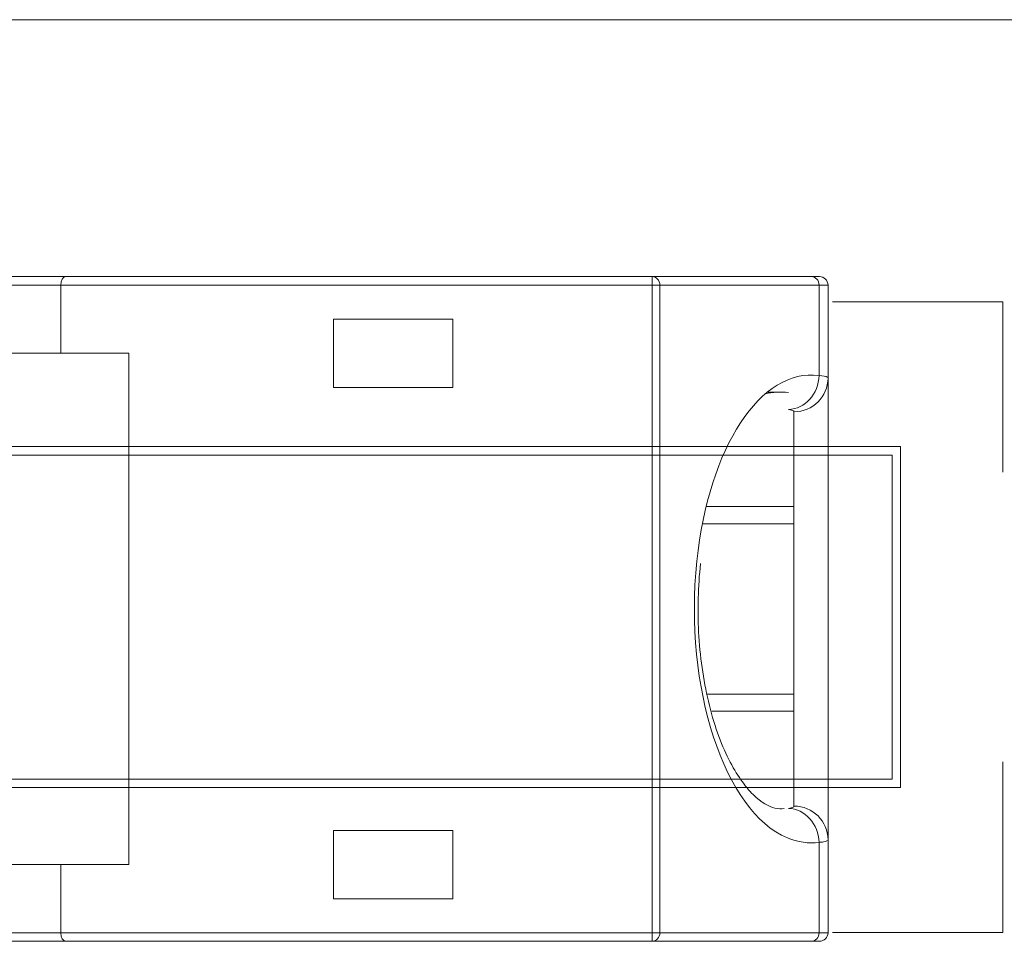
# Model space of a CAD drawing. Header units: inches. Extents: x -30 to 641, y 180 to 601.
# Tile 201 of 234: x 502 to 508, y 555 to 560. Entities that reach past the tile are written whole.
import ezdxf

# ---------------------------------------------------------------- set-up
doc = ezdxf.new("R2010")
doc.units = ezdxf.units.IN
doc.header["$MEASUREMENT"] = 0
doc.layers.add('1', color=7, linetype='Continuous')

# ---------------------------------------------------------------- blocks, each defined once
blk = doc.blocks.new('block 20')
at = {"layer": '1', "color": 155, "lineweight": 18, "true_color": 0x4c7299}
blk.add_lwpolyline([(506.4676, 558.0399), (506.3893, 558.0399)], dxfattribs=at)
blk = doc.blocks.new('block 56')
at = {"layer": '1', "color": 155, "lineweight": 18, "true_color": 0x4c7299}
blk.add_lwpolyline([(398.1146, 560.2244), (529.679, 560.2244)], dxfattribs=at)
blk = doc.blocks.new('block 71')
at = {"layer": '1', "color": 155, "lineweight": 18, "true_color": 0x4c7299}
blk.add_lwpolyline([(506.744, 558.1215), (506.744, 555.4132)], dxfattribs=at)
blk = doc.blocks.new('block 522')
at = {"layer": '1', "color": 155, "lineweight": 18, "true_color": 0x4c7299}
blk.add_lwpolyline([(506.0074, 557.2674), (506.544, 557.2674)], dxfattribs=at)
blk = doc.blocks.new('block 523')
at = {"layer": '1', "color": 155, "lineweight": 18, "true_color": 0x4c7299}
blk.add_lwpolyline([(506.544, 556.2674), (506.0362, 556.2674)], dxfattribs=at)
blk = doc.blocks.new('block 920')
at = {"layer": '1', "color": 155, "lineweight": 13, "true_color": 0x4c7299}
blk.add_lwpolyline([(501.744, 554.8674), (502.244, 554.8674)], dxfattribs=at)
blk = doc.blocks.new('block 922')
at = {"layer": '1', "color": 155, "lineweight": 18, "true_color": 0x4c7299}
blk.add_lwpolyline([(502.244, 555.2674), (501.744, 555.2674)], dxfattribs=at)
blk = doc.blocks.new('block 923')
at = {"layer": '1', "color": 155, "lineweight": 18, "true_color": 0x4c7299}
blk.add_lwpolyline([(502.244, 554.8674), (502.244, 555.2674)], dxfattribs=at)
blk = doc.blocks.new('block 924')
at = {"layer": '1', "color": 155, "lineweight": 18, "true_color": 0x4c7299}
blk.add_lwpolyline([(502.2742, 558.7174), (505.7131, 558.7174)], dxfattribs=at)
blk = doc.blocks.new('block 925')
at = {"layer": '1', "color": 155, "lineweight": 13, "true_color": 0x4c7299}
blk.add_lwpolyline([(505.7131, 558.7174), (505.7131, 558.6674)], dxfattribs=at)
blk = doc.blocks.new('block 926')
at = {"layer": '1', "color": 155, "lineweight": 13, "true_color": 0x4c7299}
blk.add_lwpolyline([(505.7131, 558.6674), (502.244, 558.6674)], dxfattribs=at)
blk = doc.blocks.new('block 927')
at = {"layer": '1', "color": 155, "lineweight": 13, "true_color": 0x4c7299}
blk.add_lwpolyline([(502.244, 554.8674), (505.7131, 554.8674)], dxfattribs=at)
blk = doc.blocks.new('block 928')
at = {"layer": '1', "color": 155, "lineweight": 13, "true_color": 0x4c7299}
blk.add_lwpolyline([(505.7131, 554.8674), (505.7131, 554.8174)], dxfattribs=at)
blk = doc.blocks.new('block 929')
at = {"layer": '1', "color": 155, "lineweight": 18, "true_color": 0x4c7299}
blk.add_lwpolyline([(505.7131, 554.8174), (502.2742, 554.8174)], dxfattribs=at)
blk = doc.blocks.new('block 940')
at = {"layer": '1', "color": 155, "lineweight": 18, "true_color": 0x4c7299}
blk.add_lwpolyline([(501.7742, 558.7174), (502.2742, 558.7174)], dxfattribs=at)
blk = doc.blocks.new('block 941')
at = {"layer": '1', "color": 155, "lineweight": 13, "true_color": 0x4c7299}
blk.add_lwpolyline([(502.244, 558.6674), (501.744, 558.6674)], dxfattribs=at)
blk = doc.blocks.new('block 945')
at = {"layer": '1', "color": 155, "lineweight": 18, "true_color": 0x4c7299}
blk.add_lwpolyline([(503.844, 558.4674), (503.844, 558.0674)], dxfattribs=at)
blk = doc.blocks.new('block 946')
at = {"layer": '1', "color": 155, "lineweight": 18, "true_color": 0x4c7299}
blk.add_lwpolyline([(503.844, 558.0674), (504.544, 558.0674)], dxfattribs=at)
blk = doc.blocks.new('block 947')
at = {"layer": '1', "color": 155, "lineweight": 18, "true_color": 0x4c7299}
blk.add_lwpolyline([(504.544, 558.0674), (504.544, 558.4674)], dxfattribs=at)
blk = doc.blocks.new('block 948')
at = {"layer": '1', "color": 155, "lineweight": 18, "true_color": 0x4c7299}
blk.add_lwpolyline([(504.544, 558.4674), (503.844, 558.4674)], dxfattribs=at)
blk = doc.blocks.new('block 949')
at = {"layer": '1', "color": 155, "lineweight": 18, "true_color": 0x4c7299}
blk.add_lwpolyline([(502.244, 558.2674), (502.244, 558.6674)], dxfattribs=at)
blk = doc.blocks.new('block 950')
at = {"layer": '1', "color": 155, "lineweight": 13, "true_color": 0x4c7299}
blk.add_lwpolyline([(505.7131, 554.8674), (505.7131, 558.6674)], dxfattribs=at)
blk = doc.blocks.new('block 951')
at = {"layer": '1', "color": 155, "lineweight": 18, "true_color": 0x4c7299}
blk.add_lwpolyline([(503.844, 555.4674), (503.844, 555.0674)], dxfattribs=at)
blk = doc.blocks.new('block 952')
at = {"layer": '1', "color": 155, "lineweight": 18, "true_color": 0x4c7299}
blk.add_lwpolyline([(503.844, 555.0674), (504.544, 555.0674)], dxfattribs=at)
blk = doc.blocks.new('block 953')
at = {"layer": '1', "color": 155, "lineweight": 18, "true_color": 0x4c7299}
blk.add_lwpolyline([(504.544, 555.0674), (504.544, 555.4674)], dxfattribs=at)
blk = doc.blocks.new('block 954')
at = {"layer": '1', "color": 155, "lineweight": 18, "true_color": 0x4c7299}
blk.add_lwpolyline([(504.544, 555.4674), (503.844, 555.4674)], dxfattribs=at)
blk = doc.blocks.new('block 955')
at = {"layer": '1', "color": 155, "lineweight": 18, "true_color": 0x4c7299}
blk.add_lwpolyline([(502.244, 555.2674), (502.644, 555.2674)], dxfattribs=at)
blk = doc.blocks.new('block 956')
at = {"layer": '1', "color": 155, "lineweight": 18, "true_color": 0x4c7299}
blk.add_lwpolyline([(502.644, 558.2674), (502.244, 558.2674)], dxfattribs=at)
blk = doc.blocks.new('block 957')
at = {"layer": '1', "color": 155, "lineweight": 18, "true_color": 0x4c7299}
blk.add_lwpolyline([(502.644, 555.2674), (502.644, 558.2674)], dxfattribs=at)
blk = doc.blocks.new('block 958')
at = {"layer": '1', "color": 155, "lineweight": 18, "true_color": 0x4c7299}
blk.add_lwpolyline([(502.2742, 554.8174), (501.7742, 554.8174)], dxfattribs=at)
blk = doc.blocks.new('block 976')
at = {"layer": '1', "color": 155, "lineweight": 18, "true_color": 0x4c7299}
blk.add_lwpolyline([(501.744, 558.2674), (502.244, 558.2674)], dxfattribs=at)
blk = doc.blocks.new('block 982')
at = {"layer": '1', "color": 155, "lineweight": 13, "true_color": 0x4c7299}
blk.add_lwpolyline([(505.7578, 558.6674), (505.7131, 558.6674)], dxfattribs=at)
blk = doc.blocks.new('block 983')
at = {"layer": '1', "color": 155, "lineweight": 13, "true_color": 0x4c7299}
blk.add_lwpolyline([(505.7578, 558.6674), (505.7578, 554.8674)], dxfattribs=at)
blk = doc.blocks.new('block 984')
at = {"layer": '1', "color": 155, "lineweight": 13, "true_color": 0x4c7299}
blk.add_lwpolyline([(505.7131, 554.8674), (505.7578, 554.8674)], dxfattribs=at)
blk = doc.blocks.new('block 985')
at = {"layer": '1', "color": 155, "lineweight": 18, "true_color": 0x4c7299}
blk.add_lwpolyline([(506.6465, 554.8174), (505.7131, 554.8174)], dxfattribs=at)
blk = doc.blocks.new('block 986')
at = {"layer": '1', "color": 155, "lineweight": 13, "true_color": 0x4c7299}
blk.add_lwpolyline([(505.7578, 554.8674), (506.6912, 554.8674)], dxfattribs=at)
blk = doc.blocks.new('block 987')
at = {"layer": '1', "color": 155, "lineweight": 13, "true_color": 0x4c7299}
blk.add_lwpolyline([(506.6912, 558.6674), (505.7578, 558.6674)], dxfattribs=at)
blk = doc.blocks.new('block 988')
at = {"layer": '1', "color": 155, "lineweight": 13, "true_color": 0x4c7299}
blk.add_lwpolyline([(506.6912, 558.137), (506.6912, 558.6674)], dxfattribs=at)
blk = doc.blocks.new('block 989')
at = {"layer": '1', "color": 155, "lineweight": 13, "true_color": 0x4c7299}
blk.add_lwpolyline([(506.6912, 554.8674), (506.6912, 555.3978)], dxfattribs=at)
blk = doc.blocks.new('block 990')
at = {"layer": '1', "color": 155, "lineweight": 18, "true_color": 0x4c7299}
blk.add_lwpolyline([(505.7131, 558.7174), (506.6465, 558.7174)], dxfattribs=at)
blk = doc.blocks.new('block 1012')
at = {"layer": '1', "color": 155, "lineweight": 18, "true_color": 0x4c7299}
blk.add_lwpolyline([(506.0625, 556.1674), (506.544, 556.1674)], dxfattribs=at)
blk = doc.blocks.new('block 1013')
at = {"layer": '1', "color": 155, "lineweight": 13, "true_color": 0x4c7299}
blk.add_lwpolyline([(506.544, 555.6105), (506.544, 556.1674)], dxfattribs=at)
blk = doc.blocks.new('block 1014')
at = {"layer": '1', "color": 155, "lineweight": 13, "true_color": 0x4c7299}
blk.add_lwpolyline([(506.544, 557.3674), (506.544, 557.9242)], dxfattribs=at)
blk = doc.blocks.new('block 1015')
at = {"layer": '1', "color": 155, "lineweight": 18, "true_color": 0x4c7299}
blk.add_lwpolyline([(506.544, 557.3674), (506.0293, 557.3674)], dxfattribs=at)
blk = doc.blocks.new('block 1031')
at = {"layer": '1', "color": 155, "lineweight": 18, "true_color": 0x4c7299}
blk.add_lwpolyline([(506.744, 558.6674), (506.744, 558.1215)], dxfattribs=at)
blk = doc.blocks.new('block 1032')
at = {"layer": '1', "color": 155, "lineweight": 13, "true_color": 0x4c7299}
blk.add_lwpolyline([(506.744, 558.6674), (506.6912, 558.6674)], dxfattribs=at)
blk = doc.blocks.new('block 1033')
at = {"layer": '1', "color": 155, "lineweight": 18, "true_color": 0x4c7299}
blk.add_lwpolyline([(506.6465, 558.7174), (506.694, 558.7174)], dxfattribs=at)
blk = doc.blocks.new('block 1034')
at = {"layer": '1', "color": 155, "lineweight": 18, "true_color": 0x4c7299}
blk.add_lwpolyline([(506.694, 554.8174), (506.6465, 554.8174)], dxfattribs=at)
blk = doc.blocks.new('block 1035')
at = {"layer": '1', "color": 155, "lineweight": 13, "true_color": 0x4c7299}
blk.add_lwpolyline([(506.6912, 554.8674), (506.744, 554.8674)], dxfattribs=at)
blk = doc.blocks.new('block 1036')
at = {"layer": '1', "color": 155, "lineweight": 18, "true_color": 0x4c7299}
blk.add_lwpolyline([(506.744, 555.4132), (506.744, 554.8674)], dxfattribs=at)
blk = doc.blocks.new('block 1039')
at = {"layer": '1', "color": 155, "lineweight": 18, "true_color": 0x4c7299}
blk.add_lwpolyline([(506.544, 556.1674), (506.544, 557.3674)], dxfattribs=at)
blk = doc.blocks.new('block 1461')
at = {"layer": '1', "color": 18, "lineweight": 13, "true_color": 0x4c0000}
blk.add_lwpolyline([(398.1146, 560.2244), (529.679, 560.2244)], dxfattribs=at)
blk = doc.blocks.new('block 1536')
at = {"layer": '1', "color": 18, "lineweight": 13, "true_color": 0x4c0000}
blk.add_lwpolyline([(398.1146, 560.2244), (529.679, 560.2244)], dxfattribs=at)
blk = doc.blocks.new('block 5162')
at = {"layer": '1', "color": 155, "lineweight": 18, "true_color": 0x4c7299}
blk.add_open_spline([(506.744, 558.6674), (506.744, 558.695), (506.7216, 558.7174), (506.694, 558.7174)], degree=3, dxfattribs=at)
blk = doc.blocks.new('block 5163')
at = {"layer": '1', "color": 155, "lineweight": 18, "true_color": 0x4c7299}
blk.add_open_spline([(506.694, 554.8174), (506.7216, 554.8174), (506.744, 554.8398), (506.744, 554.8674)], degree=3, dxfattribs=at)
blk = doc.blocks.new('block 5314')
at = {"layer": '1', "color": 155, "lineweight": 18, "true_color": 0x4c7299}
blk.add_open_spline([(502.244, 554.8674), (502.244, 554.8398), (502.2575, 554.8174), (502.2742, 554.8174)], degree=3, dxfattribs=at)
blk = doc.blocks.new('block 5318')
at = {"layer": '1', "color": 155, "lineweight": 18, "true_color": 0x4c7299}
blk.add_open_spline([(502.2742, 558.7174), (502.2575, 558.7174), (502.244, 558.695), (502.244, 558.6674)], degree=3, dxfattribs=at)
blk = doc.blocks.new('block 5324')
at = {"layer": '1', "color": 155, "lineweight": 13, "true_color": 0x4c7299}
blk.add_open_spline([(505.7131, 554.8174), (505.7378, 554.8174), (505.7578, 554.8398), (505.7578, 554.8674)], degree=3, dxfattribs=at)
blk = doc.blocks.new('block 5325')
at = {"layer": '1', "color": 155, "lineweight": 13, "true_color": 0x4c7299}
blk.add_open_spline([(505.7578, 558.6674), (505.7578, 558.695), (505.7378, 558.7174), (505.7131, 558.7174)], degree=3, dxfattribs=at)
blk = doc.blocks.new('block 5326')
at = {"layer": '1', "color": 155, "lineweight": 13, "true_color": 0x4c7299}
blk.add_open_spline([(506.6465, 554.8174), (506.6712, 554.8174), (506.6912, 554.8398), (506.6912, 554.8674)], degree=3, dxfattribs=at)
blk = doc.blocks.new('block 5327')
at = {"layer": '1', "color": 155, "lineweight": 13, "true_color": 0x4c7299}
blk.add_open_spline([(505.9747, 557.0479), (505.8973, 556.3059), (506.1352, 555.5788), (506.5062, 555.4238), (506.567, 555.3985), (506.6292, 555.3897), (506.6912, 555.3978)], degree=3, knots=[0, 0, 0, 0, 1, 1, 1, 2, 2, 2, 2], dxfattribs=at)
blk = doc.blocks.new('block 5328')
at = {"layer": '1', "color": 155, "lineweight": 18, "true_color": 0x4c7299}
blk.add_open_spline([(506.6912, 558.137), (506.3501, 558.1815), (506.0446, 557.7172), (505.9747, 557.0479)], degree=3, dxfattribs=at)
blk = doc.blocks.new('block 5329')
at = {"layer": '1', "color": 155, "lineweight": 13, "true_color": 0x4c7299}
blk.add_open_spline([(506.6912, 558.6674), (506.6912, 558.695), (506.6712, 558.7174), (506.6465, 558.7174)], degree=3, dxfattribs=at)
blk = doc.blocks.new('block 5330')
at = {"layer": '1', "color": 155, "lineweight": 18, "true_color": 0x4c7299}
blk.add_open_spline([(506.5123, 557.9374), (506.6091, 557.9405), (506.6884, 558.029), (506.6912, 558.137)], degree=3, dxfattribs=at)
blk = doc.blocks.new('block 5331')
at = {"layer": '1', "color": 155, "lineweight": 13, "true_color": 0x4c7299}
blk.add_open_spline([(506.6912, 555.3978), (506.6884, 555.5058), (506.6091, 555.5942), (506.5123, 555.5974)], degree=3, dxfattribs=at)
blk = doc.blocks.new('block 5332')
at = {"layer": '1', "color": 155, "lineweight": 18, "true_color": 0x4c7299}
blk.add_open_spline([(506.5123, 558.0372), (506.4667, 558.0427), (506.4208, 558.0398), (506.3755, 558.0284)], degree=3, dxfattribs=at)
blk = doc.blocks.new('block 5333')
at = {"layer": '1', "color": 155, "lineweight": 13, "true_color": 0x4c7299}
blk.add_open_spline([(506.544, 557.9242), (506.6544, 557.9242), (506.744, 558.0126), (506.744, 558.1215)], degree=3, dxfattribs=at)
blk = doc.blocks.new('block 5334')
at = {"layer": '1', "color": 155, "lineweight": 13, "true_color": 0x4c7299}
blk.add_open_spline([(506.744, 555.4132), (506.744, 555.5222), (506.6544, 555.6105), (506.544, 555.6105)], degree=3, dxfattribs=at)
blk = doc.blocks.new('block 5643')
at = {"layer": '1', "color": 155, "lineweight": 18, "true_color": 0x4c7299}
blk.add_open_spline([(506.4864, 555.5961), (506.4704, 555.5923), (506.4525, 555.5939), (506.4326, 555.5991), (506.3964, 555.6086), (506.3534, 555.6301), (506.3047, 555.6786), (506.2588, 555.7243), (506.2078, 555.7941), (506.1619, 555.885), (506.1149, 555.9781), (506.0733, 556.0934), (506.0422, 556.2254), (506.0125, 556.3511), (505.9924, 556.4918), (505.9849, 556.633), (505.9779, 556.7649), (505.982, 556.8972), (505.9962, 557.0343)], degree=3, knots=[0, 0, 0, 0, 1, 1, 1, 2, 2, 2, 3, 3, 3, 4, 4, 4, 5, 5, 5, 6, 6, 6, 6], dxfattribs=at)
blk = doc.blocks.new('block 5670')
at = {"layer": '1', "color": 155, "lineweight": 13, "true_color": 0x4c7299}
blk.add_open_spline([(506.5123, 555.5974), (506.5182, 555.598), (506.5234, 555.5988), (506.5277, 555.5998), (506.5383, 555.6023), (506.544, 555.6059), (506.544, 555.6105)], degree=3, knots=[0, 0, 0, 0, 1, 1, 1, 2, 2, 2, 2], dxfattribs=at)
blk = doc.blocks.new('block 5671')
at = {"layer": '1', "color": 155, "lineweight": 13, "true_color": 0x4c7299}
blk.add_open_spline([(506.544, 557.9242), (506.544, 557.9261), (506.5431, 557.9278), (506.5414, 557.9293), (506.537, 557.9331), (506.5268, 557.9358), (506.5123, 557.9374)], degree=3, knots=[0, 0, 0, 0, 1, 1, 1, 2, 2, 2, 2], dxfattribs=at)
blk = doc.blocks.new('block 5672')
at = {"layer": '1', "color": 155, "lineweight": 13, "true_color": 0x4c7299}
blk.add_open_spline([(506.6912, 558.137), (506.7158, 558.135), (506.7324, 558.1319), (506.7397, 558.1275), (506.7425, 558.1257), (506.744, 558.1237), (506.744, 558.1215)], degree=3, knots=[0, 0, 0, 0, 1, 1, 1, 2, 2, 2, 2], dxfattribs=at)
blk = doc.blocks.new('block 5673')
at = {"layer": '1', "color": 155, "lineweight": 13, "true_color": 0x4c7299}
blk.add_open_spline([(506.744, 555.4132), (506.744, 555.4078), (506.7347, 555.4036), (506.7169, 555.4007), (506.7097, 555.3995), (506.7011, 555.3986), (506.6912, 555.3978)], degree=3, knots=[0, 0, 0, 0, 1, 1, 1, 2, 2, 2, 2], dxfattribs=at)
blk = doc.blocks.new('block 5771')
at = {"layer": '1', "color": 18, "lineweight": 13, "true_color": 0x4c0000}
blk.add_lwpolyline([(292.0396, 560.2244), (329.4442, 560.2244), (366.8489, 560.2244), (385.5512, 560.2244), (390.2268, 560.2244), (392.5646, 560.2244), (393.6146, 560.1054), (393.7804, 558.9251), (395.6497, 557.5331), (397.7497, 558.5446), (398.7627, 560.2244), (401.1005, 560.2244), (475.9098, 560.2244), (513.3145, 560.2244), (522.6656, 560.2244), (527.3412, 560.2244)], dxfattribs=at)
blk = doc.blocks.new('block 6186')
at = {"layer": '1', "color": 18, "lineweight": 13, "true_color": 0x4c0000}
blk.add_open_spline([(507.7696, 555.8694), (507.7696, 555.536), (507.7696, 555.2027), (507.7696, 554.8694), (507.4362, 554.8694), (507.1029, 554.8694), (506.7696, 554.8694)], degree=3, knots=[0, 0, 0, 0, 1, 1, 1, 2, 2, 2, 2], dxfattribs=at)
blk = doc.blocks.new('block 6187')
at = {"layer": '1', "color": 18, "lineweight": 13, "true_color": 0x4c0000}
blk.add_open_spline([(506.7696, 558.5694), (507.1029, 558.5694), (507.4362, 558.5694), (507.7696, 558.5694), (507.7696, 558.236), (507.7696, 557.9027), (507.7696, 557.5694)], degree=3, knots=[0, 0, 0, 0, 1, 1, 1, 2, 2, 2, 2], dxfattribs=at)
blk = doc.blocks.new('block 6192')
at = {"layer": '1', "color": 18, "lineweight": 13, "true_color": 0x4c0000}
blk.add_open_spline([(501.1196, 557.6694), (503.1196, 557.6694), (505.1196, 557.6694), (507.1196, 557.6694), (507.1196, 557.036), (507.1196, 556.4027), (507.1196, 555.7694), (505.1196, 555.7694), (503.1196, 555.7694), (501.1196, 555.7694), (501.1196, 556.4027), (501.1196, 557.036), (501.1196, 557.6694)], degree=3, knots=[0, 0, 0, 0, 1, 1, 1, 2, 2, 2, 3, 3, 3, 4, 4, 4, 4], dxfattribs=at)
blk = doc.blocks.new('block 6193')
at = {"layer": '1', "color": 18, "lineweight": 13, "true_color": 0x4c0000}
blk.add_open_spline([(501.0696, 557.7194), (503.1029, 557.7194), (505.1362, 557.7194), (507.1696, 557.7194), (507.1696, 557.0527), (507.1696, 556.386), (507.1696, 555.7194), (505.1362, 555.7194), (503.1029, 555.7194), (501.0696, 555.7194), (501.0696, 556.386), (501.0696, 557.0527), (501.0696, 557.7194)], degree=3, knots=[0, 0, 0, 0, 1, 1, 1, 2, 2, 2, 3, 3, 3, 4, 4, 4, 4], dxfattribs=at)

msp = doc.modelspace()

# ---------------------------------------------------------------- block references
at = {"layer": '1'}
for name in ['block 5771', 'block 56', 'block 1461', 'block 1536', 'block 940', 'block 5318', 'block 924', 'block 925', 'block 990', 'block 5325', 'block 1033', 'block 5329', 'block 5162', 'block 941', 'block 926', 'block 949', 'block 950', 'block 982', 'block 983', 'block 987', 'block 988', 'block 1032', 'block 1031', 'block 6187', 'block 945', 'block 948', 'block 947', 'block 976', 'block 956', 'block 957', 'block 5328', 'block 5330', 'block 5333', 'block 5672', 'block 71', 'block 946', 'block 5332', 'block 20', 'block 5671', 'block 1014', 'block 6193', 'block 6192', 'block 1015', 'block 1039', 'block 522', 'block 5327', 'block 5643', 'block 523', 'block 1012', 'block 1013', 'block 6186', 'block 5670', 'block 5331', 'block 5334', 'block 951', 'block 954', 'block 953', 'block 5673', 'block 989', 'block 1036', 'block 922', 'block 923', 'block 955', 'block 952', 'block 920', 'block 927', 'block 5314', 'block 928', 'block 984', 'block 5324', 'block 986', 'block 5326', 'block 1035', 'block 5163', 'block 958', 'block 929', 'block 985', 'block 1034']:
    msp.add_blockref(name, (0, 0), dxfattribs=at)

doc.saveas('drawing.dxf')
